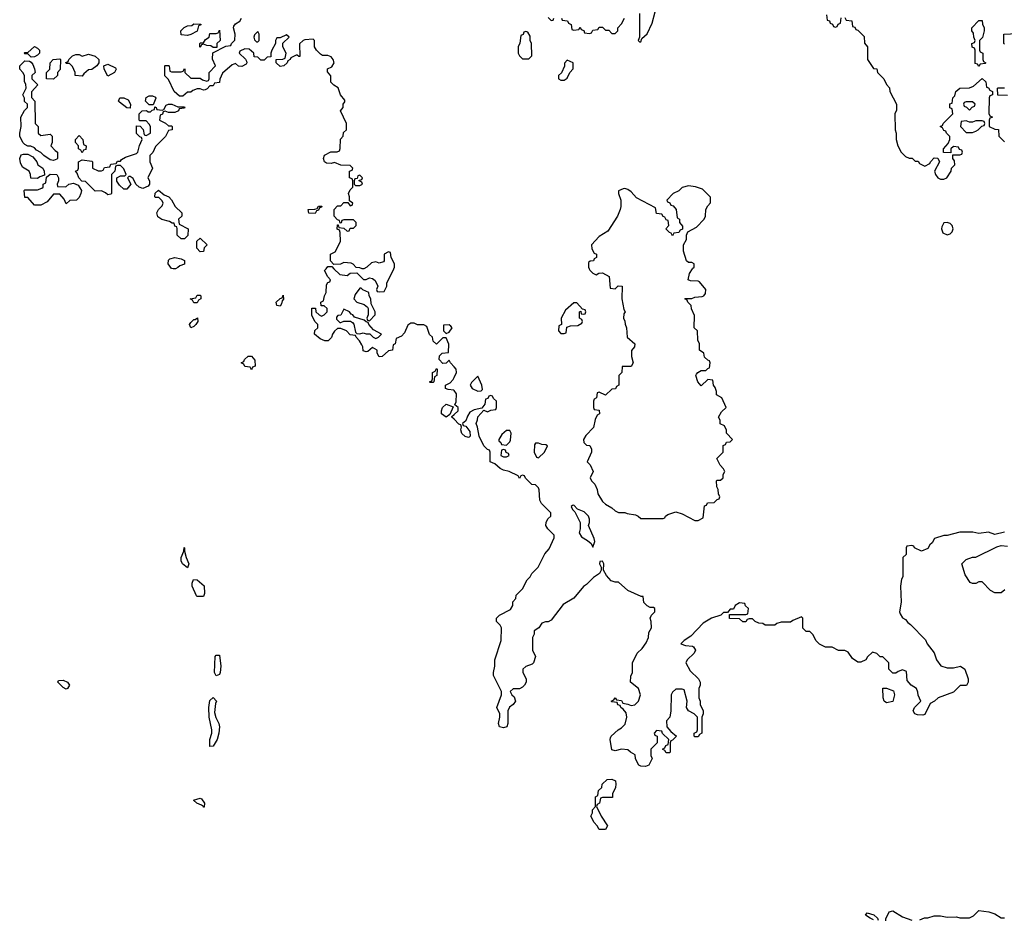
# Model space of a CAD drawing. Header units: inches. Extents: x 2494115 to 2685112, y 774173 to 915163.
# Tile 38 of 215: x 2557278 to 2563449, y 835923 to 841560. Entities that reach past the tile are written whole.
import ezdxf

# ---------------------------------------------------------------- set-up
doc = ezdxf.new("R2010")
doc.units = ezdxf.units.IN
doc.header["$MEASUREMENT"] = 0
for name, color, linetype in [('C5853', 7, 'Continuous'), ('C5854', 7, 'Continuous'), ('C5863', 7, 'Continuous'), ('C5864', 7, 'Continuous')]:
    doc.layers.add(name, color=color, linetype=linetype)

msp = doc.modelspace()

# ---------------------------------------------------------------- linework, layer by layer
at = {"layer": 'C5853', "color": 5, "elevation": 40}
for points in [[(2558254, 840000), (2558250, 839998), (2558240, 840000)], [(2560000, 839385.6), (2559978, 839410), (2559970, 839426), (2559950, 839408), (2559930, 839406), (2559908, 839430), (2559910, 839454), (2559926, 839470), (2559966, 839474), (2559967.3, 839527.3), (2559950, 839566), (2559930, 839566), (2559890, 839526), (2559870, 839546), (2559866, 839570), (2559847.3, 839587.3), (2559830, 839638), (2559810, 839648), (2559771.6, 839648.4), (2559750, 839658), (2559730, 839658), (2559710, 839646), (2559690, 839598), (2559670, 839578), (2559638, 839562), (2559631.6, 839528.4), (2559618, 839522), (2559614, 839490), (2559590, 839486), (2559550, 839448.7), (2559530, 839448), (2559518, 839470), (2559518, 839490), (2559490, 839506), (2559459.6, 839480.4), (2559450, 839478), (2559430, 839486), (2559428, 839510), (2559422, 839522), (2559408.4, 839548.4), (2559386, 839570), (2559382, 839582), (2559350, 839586), (2559326, 839610), (2559290, 839626), (2559270, 839626), (2559250, 839608), (2559238, 839590), (2559231.6, 839568.4), (2559212, 839548), (2559190, 839548.7), (2559160.4, 839560.4), (2559126, 839590), (2559127.3, 839612.7), (2559146, 839630), (2559146, 839650), (2559128.4, 839668.4), (2559108.4, 839708.4), (2559108.4, 839751.6), (2559132.7, 839752.7), (2559134, 839730), (2559154, 839710), (2559170, 839702), (2559186, 839710), (2559206, 839730), (2559206, 839750), (2559187.3, 839767.3), (2559168, 839768), (2559166, 839790), (2559182, 839798), (2559188, 839830), (2559198, 839850), (2559200.4, 839899.6), (2559210, 839914), (2559222, 839918), (2559226, 839930), (2559208.4, 839948.4), (2559188.9, 839988.9), (2559198.2, 840000)], [(2559247.8, 840000), (2559283.6, 839963.6), (2559330, 839958), (2559350, 839972), (2559390, 839974), (2559432.7, 839932.7), (2559450, 839932), (2559470, 839942), (2559490, 839938), (2559505.4, 839925.4), (2559522, 839890), (2559514, 839870), (2559518, 839858), (2559530, 839854), (2559562, 839858), (2559578, 839890), (2559578, 839910), (2559623, 840000)], [(2559434, 840000), (2559430, 839998), (2559425, 840000)], [(2560000, 839237.7), (2559999, 839239), (2559963.1, 839243.1), (2559946, 839250), (2559946, 839270), (2559975.3, 839284.7), (2559994, 839306), (2560000, 839318.4)], [(2560000, 839056), (2559986, 839070), (2559986, 839074), (2560000, 839086.6)]]:
    msp.add_lwpolyline(points, dxfattribs=at)
for points in [[(2559418, 839878), (2559410, 839878), (2559381, 839839), (2559372, 839810), (2559392, 839790), (2559436, 839776), (2559458, 839758), (2559462, 839750), (2559462, 839710), (2559454, 839690), (2559458, 839678), (2559470, 839674), (2559506, 839710), (2559506, 839730), (2559480.4, 839780.4), (2559478, 839810), (2559468, 839830), (2559466, 839850), (2559428.4, 839868.4)], [(2558370, 839786), (2558362, 839802), (2558346, 839810), (2558382, 839818), (2558390, 839834), (2558410, 839834), (2558414, 839830), (2558414, 839810), (2558398, 839802), (2558390, 839786)], [(2558910, 839766), (2558889.3, 839769.3), (2558886, 839790), (2558910, 839814), (2558922, 839818), (2558930, 839834), (2558931.6, 839808.4), (2558922, 839798), (2558919.6, 839780.4)], [(2558350, 839629), (2558342, 839650), (2558350, 839662), (2558370, 839682), (2558378, 839682), (2558392.7, 839692.7), (2558394, 839670), (2558382, 839650), (2558370, 839638)], [(2559310, 839746), (2559291.3, 839708.7), (2559272.7, 839707.3), (2559263.6, 839696.4), (2559263.6, 839683.6), (2559283.6, 839663.6), (2559290, 839662), (2559310, 839672), (2559352, 839672), (2559363.6, 839663.6), (2559371.6, 839651.6), (2559382, 839602), (2559390, 839594), (2559410, 839592), (2559430, 839598), (2559450, 839592), (2559472, 839592), (2559494, 839570), (2559510, 839562), (2559526, 839570), (2559546, 839590), (2559496.4, 839616.4), (2559466, 839650), (2559462, 839662), (2559450, 839666), (2559438, 839678), (2559376.4, 839696.4), (2559366, 839710), (2559354.6, 839714.6), (2559346, 839730)], [(2559970, 839648), (2559934, 839646), (2559934, 839610), (2559950, 839594), (2559970, 839602), (2559988, 839630), (2559980.4, 839640.4)], [(2558730, 839366), (2558722, 839382), (2558690, 839386), (2558682, 839402), (2558666, 839410), (2558682, 839418), (2558686, 839430), (2558710, 839452), (2558731.6, 839451.6), (2558752.7, 839427.3), (2558754, 839390), (2558738, 839382)], [(2559850, 839286), (2559846, 839290), (2559862, 839298), (2559866, 839310), (2559866, 839350), (2559882, 839358), (2559890, 839374), (2559894, 839370), (2559892, 839330), (2559878, 839322), (2559874, 839290), (2559870, 839286)], [(2559950, 839069), (2559922, 839090), (2559922, 839110), (2559928.7, 839130), (2559950, 839151.3), (2559994, 839134), (2559974, 839086)], [(2558330, 838126), (2558298, 838150), (2558289, 838170), (2558289, 838190), (2558306, 838230), (2558308, 838252), (2558310.7, 838250.7), (2558311.3, 838230), (2558322, 838190), (2558338, 838150)], [(2558390, 837946), (2558386, 837950), (2558358, 838010), (2558358, 838030), (2558367.3, 838052.7), (2558390, 838051.3), (2558433.2, 838013.2), (2558436, 837964), (2558430, 837946)], [(2558510, 837448), (2558498, 837470), (2558504, 837570), (2558510, 837578), (2558530, 837578), (2558538.8, 837510), (2558534.8, 837470), (2558530, 837458)], [(2557570, 837365.2), (2557550, 837375.3), (2557535.3, 837390), (2557518, 837410), (2557520.4, 837419.6), (2557550, 837421), (2557578, 837410), (2557591, 837390), (2557578, 837370)], [(2558470, 837006), (2558469, 837009), (2558469.3, 837050), (2558481.2, 837090), (2558481.2, 837110), (2558465.2, 837190), (2558464, 837250), (2558470, 837294), (2558490, 837314), (2558510.9, 837290.9), (2558504.7, 837275.3), (2558499.8, 837219.8), (2558506.8, 837186.8), (2558526, 837150), (2558530.8, 837130), (2558526.8, 837090), (2558514.8, 837050), (2558490, 837008.7)], [(2558430, 836626), (2558429.1, 836629.1), (2558418, 836638), (2558388.7, 836650), (2558368, 836670), (2558410, 836682.8), (2558418.5, 836678.5), (2558436, 836650), (2558434, 836626)]]:
    msp.add_lwpolyline(points, close=True, dxfattribs=at)
at = {"layer": 'C5854', "color": 5, "elevation": 40}
for points in [[(2559425, 840000), (2559410, 840006), (2559387.3, 840007.3), (2559368.4, 840028.4), (2559355.3, 840035.3), (2559310, 840038), (2559288, 840028), (2559246, 840026), (2559226, 840050), (2559226, 840090), (2559254.6, 840105.4), (2559288, 840170), (2559287.3, 840227.3), (2559282, 840242), (2559268.4, 840248.4), (2559270, 840274), (2559274, 840274), (2559278, 840258), (2559310, 840254), (2559330, 840234), (2559342, 840238), (2559350, 840254), (2559370, 840254), (2559386, 840270), (2559386, 840290), (2559370, 840306), (2559310, 840306), (2559298, 840302), (2559292.7, 840287.3), (2559286, 840286), (2559282, 840302), (2559270, 840306), (2559248, 840330), (2559248, 840370), (2559270, 840394), (2559290, 840394), (2559310, 840414), (2559334, 840414), (2559350, 840394), (2559362, 840398), (2559366, 840410), (2559346, 840426), (2559346, 840450), (2559338, 840470), (2559350, 840494), (2559366, 840510), (2559366, 840550), (2559362, 840562), (2559346, 840570), (2559346, 840610), (2559362, 840618), (2559366, 840630), (2559350, 840646), (2559290, 840648), (2559250, 840666), (2559230, 840658), (2559200.4, 840660.4), (2559188.4, 840668.4), (2559182, 840690), (2559188.9, 840711.1), (2559228.4, 840731.6), (2559267.3, 840732.7), (2559282, 840738), (2559287.3, 840752.7), (2559288.4, 840811.6), (2559306, 840830), (2559307.3, 840852.7), (2559326, 840870), (2559326, 840910), (2559288.7, 840990), (2559306, 841010), (2559306, 841030), (2559315.3, 841044.7), (2559315.3, 841055.3), (2559288.4, 841088.4), (2559273.6, 841133.6), (2559246, 841150), (2559228, 841168), (2559227.3, 841207.3), (2559207.3, 841232.7), (2559207.3, 841252.7), (2559234.6, 841265.4), (2559248, 841290), (2559242, 841310), (2559230, 841328), (2559210, 841335.3), (2559176.4, 841336.4), (2559163.1, 841343.1), (2559138, 841370), (2559126, 841390), (2559126, 841430), (2559118, 841438), (2559065.4, 841434.6), (2559054, 841430), (2559032, 841408), (2559034, 841330), (2559028.4, 841328.4), (2559018, 841338), (2559010, 841338), (2558978, 841322), (2558974, 841310), (2558958, 841302), (2558954, 841290), (2558934, 841270), (2558910, 841266), (2558886, 841290), (2558886, 841310), (2558927.3, 841312.7), (2558942, 841318), (2558948, 841350), (2558928, 841390), (2558928, 841412), (2558966, 841450), (2558950, 841466), (2558910, 841446), (2558890, 841446), (2558882, 841430), (2558882, 841410), (2558858, 841370), (2558852, 841350), (2558852.7, 841327.3), (2558830, 841326), (2558810, 841306), (2558790, 841306), (2558770, 841326), (2558747.3, 841327.3), (2558746, 841350), (2558716.4, 841376.4), (2558690, 841378), (2558658, 841362), (2558654, 841350), (2558692.7, 841312.7), (2558699.6, 841299.6), (2558702, 841290), (2558698, 841282), (2558670, 841266), (2558650, 841268), (2558630, 841286), (2558610, 841278), (2558550, 841226), (2558532.7, 841187.3), (2558530, 841166), (2558498, 841162), (2558490, 841146), (2558470, 841146), (2558452.7, 841127.3), (2558439.6, 841120.4), (2558430, 841118), (2558410, 841126), (2558390, 841126), (2558363.6, 841116.4), (2558350, 841106), (2558330, 841106), (2558299.6, 841080.4), (2558280.4, 841080.4), (2558246, 841110), (2558210, 841186), (2558187.3, 841207.3), (2558188, 841270), (2558190, 841274), (2558210, 841274), (2558214, 841270), (2558218, 841238), (2558230, 841234), (2558290, 841234), (2558302, 841238), (2558310, 841254), (2558314, 841250), (2558314, 841230), (2558350, 841194), (2558410, 841194), (2558423.6, 841183.6), (2558450, 841174), (2558462, 841178), (2558466, 841190), (2558466, 841230), (2558506, 841270), (2558487.3, 841312.7), (2558488.4, 841351.6), (2558570, 841394), (2558602, 841398), (2558606, 841410), (2558627.3, 841432.7), (2558628.7, 841470), (2558618, 841510), (2558620.4, 841519.6), (2558630, 841534), (2558658, 841550), (2558668, 841570)], [(2558240, 840000), (2558230, 840002), (2558209, 840030), (2558210, 840054), (2558218, 840062), (2558250, 840071), (2558290, 840062), (2558310, 840052), (2558311.1, 840028.9), (2558282, 840018), (2558270, 840008), (2558254, 840000)], [(2559623, 840000), (2559628, 840010), (2559628, 840030), (2559606, 840070), (2559602, 840102), (2559590, 840106), (2559562, 840090), (2559562, 840050), (2559558, 840042), (2559530, 840035.3), (2559510, 840042), (2559483.6, 840036.4), (2559454, 840010), (2559434, 840000)], [(2559198.2, 840000), (2559210, 840014), (2559234, 840014), (2559247.8, 840000)]]:
    msp.add_lwpolyline(points, dxfattribs=at)
for points in [[(2558330, 841462), (2558290, 841466), (2558288, 841490), (2558308.9, 841511.1), (2558330, 841522), (2558356.4, 841523.6), (2558370, 841534), (2558412.7, 841532.7), (2558412.7, 841527.3), (2558398, 841522), (2558391.1, 841488.9), (2558350, 841468)], [(2558490, 841386), (2558476.4, 841396.4), (2558450, 841398), (2558430, 841406), (2558418, 841402), (2558410, 841386), (2558406, 841390), (2558406, 841410), (2558410, 841414), (2558430, 841414), (2558443.1, 841436.9), (2558466, 841450), (2558470, 841474), (2558510, 841474), (2558522, 841478), (2558530, 841494), (2558534, 841430), (2558514, 841410), (2558514, 841386), (2558510, 841386)], [(2558770, 841486), (2558750, 841466), (2558744.7, 841450), (2558750, 841434), (2558762, 841422), (2558770, 841422), (2558778, 841430), (2558778, 841470)], [(2557350, 841326), (2557330, 841346), (2557310, 841346), (2557306, 841350), (2557310, 841354), (2557330, 841354), (2557370, 841392), (2557390, 841382), (2557402, 841370), (2557402, 841350), (2557390, 841338), (2557370, 841328)], [(2557410, 840834), (2557470, 840842), (2557482, 840830), (2557482, 840790), (2557474, 840770), (2557499.6, 840739.6), (2557514, 840730), (2557514, 840690), (2557510, 840686), (2557490, 840678), (2557470, 840682), (2557429, 840709), (2557410, 840728), (2557383.1, 840743.1), (2557370, 840758), (2557347.3, 840767.3), (2557328.4, 840768.4), (2557310, 840778), (2557298, 840790), (2557278, 840830), (2557278, 840850), (2557288, 840890), (2557286, 840950), (2557308.4, 840991.6), (2557326, 841010), (2557326, 841030), (2557308.4, 841048.4), (2557307.3, 841067.3), (2557298, 841090), (2557318, 841130), (2557316.4, 841156.4), (2557308, 841170), (2557308, 841210), (2557298, 841230), (2557278, 841250), (2557278, 841270), (2557310, 841302), (2557339.6, 841299.6), (2557350, 841294), (2557359.8, 841279.8), (2557371.6, 841251.6), (2557374, 841230), (2557354, 841210), (2557354, 841190), (2557392, 841152), (2557352.7, 841107.3), (2557352.7, 841072.7), (2557372, 841050), (2557374, 840910), (2557394, 840890), (2557394, 840850)], [(2557490, 841188), (2557446, 841190), (2557446, 841230), (2557466, 841250), (2557468, 841290), (2557488, 841310), (2557530, 841314), (2557534, 841310), (2557531.6, 841248.4), (2557514, 841230), (2557514, 841210)], [(2557670, 841206), (2557626, 841210), (2557626, 841230), (2557610, 841266), (2557590, 841286), (2557570, 841286), (2557567.3, 841292.7), (2557582, 841298), (2557586, 841310), (2557610, 841334), (2557630, 841342), (2557650, 841342), (2557670, 841332), (2557710, 841344.7), (2557750, 841332), (2557774, 841310), (2557774, 841290), (2557762, 841270), (2557730, 841248), (2557710, 841246), (2557679.6, 841220.4)], [(2557830, 841206), (2557808, 841250), (2557806, 841270), (2557830, 841282), (2557878, 841258), (2557882, 841250), (2557872, 841230)], [(2557970, 841006), (2557950, 841008.7), (2557903.1, 841043.1), (2557898, 841050), (2557906, 841070), (2557931.1, 841071.1), (2557956.9, 841056.9), (2557971.6, 841031.6)], [(2558090, 841026), (2558066, 841050), (2558070, 841072), (2558090, 841082), (2558110, 841082), (2558130, 841074), (2558131.6, 841068.4), (2558114, 841026), (2558110, 841026)], [(2558270, 841014), (2558310, 841014), (2558314, 841010), (2558310, 841006), (2558278, 841002), (2558274, 840990), (2558250, 840978), (2558210, 840978), (2558190, 840986), (2558178, 840982), (2558172, 840968), (2558158, 840962), (2558154, 840930), (2558192.7, 840912.7), (2558210, 840894), (2558230, 840894), (2558234, 840890), (2558234, 840870), (2558210, 840866), (2558192.7, 840827.3), (2558130, 840766), (2558111.6, 840728.4), (2558094, 840710), (2558094, 840670), (2558111.3, 840630), (2558082, 840570), (2558092, 840550), (2558092, 840530), (2558083.6, 840516.4), (2558050, 840502), (2558026, 840510), (2558006, 840530), (2557990, 840566), (2557970, 840578), (2557962, 840578), (2557954, 840570), (2557974, 840530), (2557950, 840498), (2557930, 840498), (2557903.1, 840523.1), (2557887.3, 840547.3), (2557886, 840570), (2557910, 840582), (2557938, 840582), (2557946, 840590), (2557930, 840626), (2557910, 840646), (2557890, 840646), (2557878, 840642), (2557874, 840610), (2557854, 840590), (2557854, 840470), (2557850, 840466), (2557830, 840462), (2557815.3, 840475.3), (2557790, 840488), (2557750, 840486), (2557690, 840546), (2557668, 840548), (2557648.4, 840568.4), (2557638, 840598), (2557628, 840610), (2557642, 840618), (2557646, 840630), (2557646, 840670), (2557670, 840682), (2557730, 840674), (2557734, 840670), (2557734, 840630), (2557770, 840614), (2557790, 840614), (2557802, 840618), (2557810, 840634), (2557842, 840638), (2557850, 840654), (2557882, 840658), (2557890, 840674), (2557910, 840674), (2557916.4, 840683.6), (2557941.2, 840698.8), (2558010, 840722), (2558018, 840730), (2558028.9, 840771.1), (2558046, 840810), (2558042, 840822), (2558030, 840826), (2558010, 840846), (2558010, 840894), (2558032.7, 840892.7), (2558052, 840872), (2558058, 840838), (2558070, 840834), (2558098, 840850), (2558098, 840890), (2558090, 840906), (2558070, 840926), (2558030, 840926), (2558026, 840930), (2558026, 840970), (2558046, 840990), (2558072, 840992), (2558083.6, 840983.6), (2558098, 840982), (2558107.3, 840992.7), (2558122, 840998), (2558126, 841014), (2558134, 841010), (2558138, 840998), (2558170, 840994), (2558182, 840998), (2558196.4, 841023.6), (2558210, 841031.3), (2558231.3, 841031.3)], [(2557670, 840726), (2557662, 840742), (2557646, 840750), (2557646, 840770), (2557628, 840790), (2557628, 840810), (2557650, 840834), (2557674, 840810), (2557678, 840778), (2557694, 840770), (2557692.7, 840747.3), (2557678, 840742)], [(2557390, 840566), (2557347.3, 840567.3), (2557346, 840590), (2557338, 840610), (2557296.4, 840636.4), (2557283.1, 840663.1), (2557278, 840690), (2557287.3, 840712.7), (2557302, 840718), (2557330, 840718), (2557361, 840701), (2557384.7, 840670), (2557392, 840650), (2557422, 840630), (2557432, 840610), (2557434, 840586), (2557403.6, 840576.4)], [(2557567.3, 840512.7), (2557586, 840530), (2557616, 840536), (2557643.6, 840523.6), (2557664.7, 840490), (2557662, 840470), (2557650, 840446), (2557634, 840430), (2557592.7, 840427.3), (2557570, 840406), (2557556.4, 840436.4), (2557530, 840466), (2557490, 840466), (2557450, 840418), (2557410, 840398), (2557370, 840398), (2557330, 840446), (2557310, 840446), (2557306, 840490), (2557310, 840494), (2557390, 840494), (2557416.4, 840503.6), (2557426, 840510), (2557426, 840530), (2557442, 840538), (2557446, 840574), (2557468.7, 840591.3), (2557510, 840591), (2557522, 840570), (2557522, 840550), (2557512, 840530), (2557514, 840514)], [(2559410, 840586), (2559398, 840582), (2559394, 840566), (2559378, 840562), (2559374, 840550), (2559374, 840530), (2559382, 840522), (2559410, 840522), (2559426, 840530), (2559422, 840542), (2559406, 840550), (2559406, 840554), (2559422, 840558), (2559426, 840570)], [(2558310, 840186), (2558290, 840188), (2558266, 840210), (2558266, 840250), (2558262, 840262), (2558250, 840266), (2558246, 840286), (2558234, 840286), (2558216.4, 840296.4), (2558168.4, 840308.4), (2558144, 840324), (2558138, 840350), (2558148.4, 840371.6), (2558170, 840394), (2558178, 840410), (2558170, 840426), (2558150, 840446), (2558130, 840446), (2558126, 840450), (2558127.3, 840472.7), (2558148.4, 840491.6), (2558183.6, 840463.6), (2558212, 840450), (2558230, 840432), (2558252, 840390), (2558294, 840350), (2558294, 840330), (2558274, 840310), (2558278, 840278), (2558334, 840250), (2558331.6, 840208.4)], [(2559130, 840346), (2559090, 840348), (2559086, 840370), (2559127.3, 840372.7), (2559142, 840378), (2559150, 840392), (2559171.3, 840391.3), (2559170, 840386), (2559158, 840382), (2559150, 840366), (2559138, 840362)], [(2558410, 840106), (2558388.7, 840128.7), (2558388.4, 840171.6), (2558410, 840192), (2558452, 840150), (2558434, 840130), (2558430, 840108)]]:
    msp.add_lwpolyline(points, close=True, dxfattribs=at)
at = {"layer": 'C5863', "color": 5, "elevation": 40}
for points in [[(2560847, 840000), (2560852, 839990), (2560870, 839972), (2560890, 839962), (2560908.4, 839971.6), (2560930, 839974), (2560972, 839950), (2560978, 839878), (2561010, 839874), (2561028.4, 839891.6), (2561054, 839890), (2561051.3, 839810), (2561063.6, 839743.6), (2561072, 839730), (2561063.6, 839716.4), (2561062, 839690), (2561071.6, 839671.6), (2561072.7, 839652.7), (2561082, 839630), (2561084.7, 839570), (2561134, 839530), (2561132, 839510), (2561112.7, 839487.3), (2561112, 839450), (2561122, 839410), (2561110, 839388), (2561054, 839386), (2561051.6, 839348.4), (2561034, 839330), (2561034, 839270), (2561018, 839262), (2561012.7, 839247.3), (2560990, 839246), (2560950, 839208), (2560910, 839226), (2560898, 839222), (2560894, 839190), (2560878, 839182), (2560874, 839170), (2560874, 839130), (2560878, 839118), (2560910, 839114), (2560912, 839090), (2560898, 839082), (2560884.7, 839055.3), (2560875.3, 839004.7), (2560825.4, 838954.6), (2560812, 838930), (2560814, 838910), (2560830, 838894), (2560851.1, 838891.1), (2560862, 838870), (2560862, 838850), (2560834, 838790), (2560854, 838770), (2560872, 838730), (2560854, 838690), (2560862, 838670), (2560882, 838650), (2560896.9, 838616.9), (2560902, 838590), (2560930, 838542), (2560950, 838524.7), (2560990, 838502), (2561010, 838482), (2561030, 838472), (2561070, 838472), (2561085.4, 838465.4), (2561136.9, 838456.9), (2561154, 838450), (2561170, 838434), (2561310, 838434), (2561322, 838438), (2561326, 838450), (2561340.4, 838459.6), (2561390, 838476), (2561430, 838464.7), (2561510, 838422), (2561530, 838422), (2561562, 838438), (2561570, 838514), (2561582, 838518), (2561588, 838532), (2561630, 838534), (2561650, 838554), (2561662, 838558), (2561666, 838570), (2561658, 838590), (2561656.4, 838616.4), (2561647.3, 838632.7), (2561646, 838670), (2561650, 838674), (2561670, 838674), (2561686, 838690), (2561686, 838710), (2561698, 838730), (2561690, 838746), (2561668.4, 838768.4), (2561648, 838810), (2561686, 838850), (2561687.3, 838892.7), (2561702, 838898), (2561707.3, 838912.7), (2561730, 838914), (2561746, 838930), (2561708.4, 838968.4), (2561707.3, 838987.3), (2561694.6, 839014.6), (2561668.4, 839028.4), (2561668, 839050), (2561658, 839070), (2561676.4, 839103.6), (2561706, 839130), (2561678, 839190), (2561646, 839210), (2561646, 839230), (2561636.4, 839256.4), (2561626, 839270), (2561622, 839302), (2561590, 839306), (2561550, 839266), (2561528.7, 839290), (2561515.3, 839330), (2561520.2, 839339.8), (2561528, 839350), (2561550, 839362), (2561578, 839362), (2561590, 839374), (2561602, 839378), (2561606, 839410), (2561602, 839422), (2561590, 839426), (2561570, 839446), (2561566, 839470), (2561538, 839490), (2561538, 839530), (2561528.4, 839551.6), (2561526, 839610), (2561506, 839630), (2561507.3, 839707.3), (2561488.4, 839748.4), (2561486, 839770), (2561466, 839790), (2561462, 839802), (2561446, 839810), (2561450, 839814), (2561490, 839814), (2561510, 839822), (2561555.3, 839824.7), (2561566, 839830), (2561576.4, 839843.6), (2561578, 839870), (2561538, 839918), (2561530, 839922), (2561483.1, 839923.1), (2561468, 839930), (2561475.3, 839970), (2561494.1, 840000)], [(2560000, 839318.4), (2560015.3, 839350), (2560014, 839370), (2560000, 839385.6)], [(2560000, 839086.6), (2560026, 839110), (2560026, 839130), (2560006, 839146), (2560014, 839166), (2560016.5, 839216.5), (2560000, 839237.7)], [(2563450, 838348.7), (2563390, 838335.3), (2563348.9, 838348.9), (2563290, 838341.2), (2563251.3, 838348.7), (2563170, 838348.7), (2563090, 838329), (2563070, 838329), (2563011.6, 838308.4), (2562996.9, 838283.1), (2562982, 838270), (2562970, 838246), (2562930.9, 838229.1), (2562886, 838250), (2562882, 838262), (2562870, 838266), (2562838, 838262), (2562834, 838250), (2562834, 838210), (2562814, 838190), (2562814, 838070), (2562805.4, 838054.6), (2562798, 838010), (2562802.8, 837910), (2562791.3, 837850), (2562796.9, 837836.9), (2562811.6, 837811.6), (2562830, 837802), (2562843.5, 837783.5), (2562862, 837770), (2562955.3, 837675.3), (2562964.7, 837650), (2563010, 837592), (2563024.7, 837550), (2563051.6, 837511.6), (2563090, 837498), (2563130, 837498), (2563174, 837510), (2563202, 837490), (2563222, 837430), (2563222, 837410), (2563212.7, 837387.3), (2563172.7, 837387.3), (2563130, 837346), (2563034, 837310), (2563010.9, 837289.1), (2562984.7, 837275.3), (2562950, 837206), (2562938, 837202), (2562904, 837204), (2562888, 837210), (2562878, 837230), (2562886, 837250), (2562926, 837290), (2562908.4, 837328.4), (2562907.3, 837347.3), (2562898, 837370), (2562866, 837390), (2562840.4, 837420.4), (2562835.3, 837475.3), (2562810, 837486), (2562783.6, 837476.4), (2562770, 837466), (2562750, 837466), (2562726, 837490), (2562726, 837530), (2562688, 837568), (2562670, 837568.7), (2562650, 837588), (2562622, 837598), (2562591.6, 837568.4), (2562582, 837550), (2562550, 837534), (2562530, 837534), (2562498, 837558), (2562470, 837598), (2562450, 837608), (2562410, 837608), (2562370, 837628), (2562328.4, 837628.4), (2562290, 837648), (2562268, 837670), (2562250, 837706), (2562230, 837726), (2562207.3, 837727.3), (2562187.3, 837747.3), (2562186, 837810), (2562178, 837818), (2562123.6, 837796.4), (2562110, 837786), (2562050, 837786), (2562023.6, 837776.4), (2562010, 837766), (2561950, 837766), (2561936.4, 837776.4), (2561910, 837778), (2561888.4, 837788.4), (2561870, 837806), (2561850, 837806), (2561838, 837802), (2561830, 837788), (2561810, 837788), (2561790, 837806), (2561727.3, 837807.3), (2561726, 837834), (2561830, 837834), (2561842, 837838), (2561846, 837870), (2561827.3, 837887.3), (2561822, 837902), (2561790, 837906), (2561762, 837890), (2561752.7, 837867.3), (2561730, 837866), (2561714, 837846), (2561690, 837846), (2561671.6, 837828.4), (2561614, 837810), (2561562, 837778), (2561483.6, 837696.4), (2561442, 837670), (2561422, 837650), (2561450, 837638), (2561494.4, 837634.4), (2561502, 837630), (2561514, 837610), (2561504.7, 837590), (2561462, 837550), (2561452, 837530), (2561479.6, 837479.6), (2561532, 837430), (2561542, 837410), (2561542, 837390), (2561534, 837370), (2561534, 837310), (2561542, 837290), (2561542, 837270), (2561562, 837230), (2561562, 837210), (2561554, 837190), (2561554, 837090), (2561538, 837082), (2561530, 837066), (2561510, 837066), (2561506, 837070), (2561506, 837090), (2561522, 837098), (2561526, 837110), (2561526, 837190), (2561506, 837210), (2561468.9, 837228.9), (2561458, 837250), (2561462, 837290), (2561442, 837362), (2561430, 837366), (2561390, 837366), (2561370, 837346), (2561362, 837330), (2561358, 837230), (2561352, 837190), (2561332.7, 837167.3), (2561334, 837130), (2561359.6, 837099.6), (2561394, 837070), (2561370, 837046), (2561358, 837042), (2561354, 837030), (2561354, 836970), (2561350, 836966), (2561330, 836966), (2561322, 836982), (2561306, 836990), (2561322, 836998), (2561327.3, 837012.7), (2561342, 837018), (2561346, 837050), (2561307.3, 837087.3), (2561302, 837102), (2561270, 837106), (2561254, 837090), (2561258, 837078), (2561274, 837070), (2561274, 837030), (2561234, 836990), (2561234, 836950), (2561242, 836930), (2561222, 836890), (2561199.8, 836880.2), (2561170, 836882), (2561158, 836890), (2561148.4, 836908.4), (2561138, 836930), (2561134.6, 836954.6), (2561106, 836970), (2561090, 836986), (2561050, 836988.7), (2561010, 836978), (2560990, 836986), (2560978, 837050), (2560980.4, 837059.6), (2560986, 837070), (2561028, 837110), (2561050, 837122), (2561073.6, 837146.4), (2561084, 837190), (2561078, 837218), (2561060.4, 837240.4), (2561046, 837250), (2561042, 837262), (2561027.3, 837267.3), (2561022, 837282), (2560990, 837286), (2560986, 837290), (2561002, 837298), (2561010, 837312), (2561018, 837298), (2561050, 837294), (2561058, 837278), (2561090, 837272), (2561110, 837262), (2561133.6, 837266.4), (2561155.3, 837290), (2561168, 837330), (2561155.3, 837370), (2561106, 837410), (2561107.3, 837447.3), (2561118, 837470), (2561118, 837530), (2561148.7, 837590), (2561180.2, 837619.8), (2561204.7, 837655.3), (2561218, 837690), (2561220.4, 837719.6), (2561238, 837750), (2561235.3, 837790), (2561229.1, 837810.9), (2561238, 837830), (2561258, 837850), (2561258, 837870), (2561250, 837878), (2561230, 837878), (2561210, 837888), (2561190, 837908), (2561186, 837946), (2561174, 837946), (2561090, 837984), (2561030, 838035.3), (2561010, 838035.3), (2560984, 838044), (2560956.5, 838076.5), (2560938, 838110), (2560939, 838150), (2560930, 838168), (2560914, 838166), (2560912, 838150), (2560922, 838130), (2560922, 838110), (2560912, 838090), (2560874.4, 838065.6), (2560830, 838022), (2560810.9, 838009.1), (2560750, 837935.3), (2560683.5, 837896.5), (2560610, 837798), (2560590, 837788), (2560572.7, 837787.3), (2560550, 837778), (2560531.3, 837748.7), (2560502, 837730), (2560502, 837710), (2560491.6, 837688.4), (2560492, 837610), (2560511, 837570), (2560498, 837530), (2560490, 837522), (2560450, 837508), (2560432, 837490), (2560431.3, 837470), (2560451.3, 837430), (2560451.3, 837410), (2560442, 837390), (2560430, 837378), (2560410, 837368), (2560370, 837368), (2560352, 837350), (2560362, 837330), (2560378, 837318), (2560384.7, 837290), (2560370.7, 837269.3), (2560346.8, 837253.2), (2560338, 837230), (2560338, 837150), (2560332, 837130), (2560310, 837122), (2560286, 837130), (2560278, 837150), (2560288, 837190), (2560288, 837210), (2560268.7, 837250), (2560298, 837330), (2560298, 837350), (2560248, 837450), (2560248, 837470), (2560255.3, 837510), (2560255.3, 837550), (2560295.3, 837670), (2560298, 837750), (2560290, 837766), (2560266, 837790), (2560266, 837810), (2560286, 837830), (2560354.6, 837865.4), (2560368, 837890), (2560368.4, 837911.6), (2560387.3, 837932.7), (2560390, 837954), (2560430, 837994), (2560458, 838050), (2560478, 838070), (2560488, 838090), (2560528, 838130), (2560570, 838214), (2560596.4, 838243.6), (2560627.3, 838312.7), (2560628, 838330), (2560588, 838370), (2560575.3, 838390), (2560578, 838410), (2560588.4, 838431.6), (2560606, 838450), (2560606, 838470), (2560548.4, 838528.4), (2560538, 838550), (2560534.6, 838614.6), (2560530, 838626), (2560510, 838646), (2560487.3, 838647.3), (2560447.3, 838687.3), (2560442, 838702), (2560430, 838706), (2560418, 838702), (2560410, 838686), (2560402, 838702), (2560346, 838730), (2560310, 838738), (2560288.4, 838748.4), (2560256.4, 838776.4), (2560226, 838790), (2560226, 838850), (2560222, 838862), (2560210, 838866), (2560188, 838890), (2560158, 838950), (2560147.3, 839007.3), (2560138, 839030), (2560147.3, 839052.7), (2560148.4, 839071.6), (2560186, 839114), (2560210, 839102), (2560230, 839114), (2560262, 839118), (2560266, 839130), (2560266, 839170), (2560247.3, 839187.3), (2560242, 839202), (2560230, 839206), (2560218, 839202), (2560212.7, 839187.3), (2560198, 839182), (2560194, 839150), (2560174, 839126), (2560125.4, 839114.6), (2560099.6, 839100.4), (2560083.6, 839076.4), (2560074, 839046), (2560054, 839030), (2560058, 839018), (2560074, 839014), (2560099.6, 838979.6), (2560102, 838950), (2560095.3, 838944.7), (2560090, 838942), (2560070, 838948.7), (2560050, 838968), (2560042, 838990), (2560046, 839006), (2560042, 839022), (2560030, 839026), (2560000, 839056)], [(2563452.7, 837987.3), (2563430, 837968), (2563390, 837968.7), (2563363.1, 837983.1), (2563310, 838038), (2563290, 838038), (2563270, 838028), (2563250, 838028), (2563234.6, 838034.6), (2563202.7, 838082.7), (2563182, 838150), (2563210, 838178), (2563250, 838192), (2563270, 838192), (2563403.1, 838256.9), (2563430, 838264.7), (2563470, 838261)], [(2562630, 835919), (2562608.7, 835930), (2562579, 835950), (2562590, 835964.7), (2562631.3, 835951.3), (2562654, 835930), (2562658, 835918)], [(2562706, 835914), (2562706, 835926), (2562728, 835970), (2562750, 835976), (2562810, 835938), (2562870, 835918)], [(2562920.4, 835919.6), (2562948.4, 835931.6), (2562970, 835932), (2563010, 835944.7), (2563050, 835944.7), (2563090, 835936), (2563150, 835938), (2563170, 835932), (2563230, 835932), (2563255.3, 835944.7), (2563290, 835978), (2563351.1, 835971.1), (2563390, 835958), (2563430, 835932), (2563450, 835932)]]:
    msp.add_lwpolyline(points, dxfattribs=at)
for points in [[(2560770, 839786), (2560750, 839786), (2560699.6, 839740.4), (2560672, 839690), (2560674, 839650), (2560658, 839642), (2560654, 839610), (2560670, 839594), (2560690, 839594), (2560702, 839598), (2560707.3, 839632.7), (2560730, 839642), (2560776.4, 839643.6), (2560802, 839658), (2560806, 839670), (2560802, 839682), (2560786, 839690), (2560786, 839730), (2560794, 839734), (2560798, 839718), (2560810, 839714), (2560822, 839718), (2560826, 839730), (2560822, 839742), (2560806, 839746)], [(2560150, 839326), (2560110, 839286), (2560102, 839270), (2560114, 839250), (2560150, 839232), (2560170, 839234), (2560178, 839242), (2560175.3, 839270)], [(2560350, 838986), (2560330, 838986), (2560299.6, 838960.4), (2560282, 838930), (2560282, 838922), (2560294, 838910), (2560298, 838898), (2560330, 838894), (2560350, 838914), (2560354.6, 838925.4), (2560358, 838970)], [(2560530, 838906), (2560510, 838906), (2560503.6, 838896.4), (2560502, 838850), (2560518, 838818), (2560530, 838814), (2560568, 838850), (2560586, 838890), (2560576.4, 838896.4), (2560550, 838898)], [(2560310, 838866), (2560298, 838862), (2560294, 838830), (2560310, 838822), (2560330, 838822), (2560346, 838830), (2560342, 838842), (2560327.3, 838847.3), (2560322, 838862)], [(2560750, 838518), (2560743.6, 838516.4), (2560734, 838510), (2560742, 838490), (2560756.9, 838476.9), (2560791.3, 838410), (2560791.3, 838370), (2560784.7, 838344.7), (2560799.6, 838319.6), (2560837.3, 838297.3), (2560858.8, 838278.8), (2560870, 838254), (2560882, 838290), (2560879, 838310), (2560842, 838390), (2560848.7, 838410), (2560848.7, 838430), (2560842, 838450), (2560815.5, 838475.5), (2560774, 838494)], [(2562710, 837279), (2562695.3, 837290), (2562688.9, 837311.1), (2562688.7, 837371.3), (2562711.1, 837371.1), (2562754.8, 837354.8), (2562761, 837330), (2562750, 837288)], [(2560910, 836486), (2560898, 836510), (2560878, 836530), (2560858, 836570), (2560868, 836590), (2560868, 836610), (2560886, 836630), (2560886, 836690), (2560902, 836698), (2560906, 836730), (2560926, 836750), (2560928, 836770), (2560960.4, 836799.6), (2560990, 836802), (2561012, 836790), (2561014, 836770), (2561011.6, 836748.4), (2560994, 836710), (2560992.7, 836687.3), (2560930, 836686), (2560918, 836682), (2560912, 836650), (2560898, 836642), (2560894, 836630), (2560922, 836570), (2560962, 836510), (2560950, 836486)]]:
    msp.add_lwpolyline(points, close=True, dxfattribs=at)
at = {"layer": 'C5864', "color": 5, "elevation": 40}
for points in [[(2561162, 841598), (2561162, 841450), (2561154, 841430), (2561162, 841422), (2561170, 841422), (2561178, 841442), (2561210, 841472), (2561242, 841538), (2561261.2, 841610)], [(2560590, 841574), (2560610, 841554), (2560622, 841558), (2560626, 841570)], [(2560674, 841570), (2560678, 841558), (2560712, 841552), (2560718, 841538), (2560734, 841530), (2560738, 841498), (2560750, 841494), (2560782, 841498), (2560790, 841514), (2560798, 841498), (2560812.7, 841492.7), (2560818, 841478), (2560850, 841474), (2560862, 841478), (2560870, 841494), (2560902, 841498), (2560910, 841514), (2560930, 841514), (2560950, 841494), (2560970, 841494), (2560990, 841474), (2561010, 841474), (2561026, 841490), (2561026, 841510), (2561050, 841534), (2561068, 841570)], [(2562334, 841590), (2562338, 841558), (2562352.7, 841552.7), (2562358, 841538), (2562372.7, 841532.7), (2562378, 841518), (2562390, 841514), (2562402, 841518), (2562407.3, 841532.7), (2562422, 841538), (2562427.3, 841572.7)], [(2562450, 841574), (2562458, 841558), (2562492.7, 841552.7), (2562498, 841518), (2562512.7, 841512.7), (2562518, 841498), (2562530, 841494), (2562570, 841454), (2562572.7, 841412.7), (2562591.3, 841390), (2562592, 841310), (2562630, 841254), (2562651.1, 841251.1), (2562654, 841230), (2562694, 841190), (2562710, 841154), (2562730, 841134), (2562732, 841110), (2562774, 841030), (2562772.7, 840992.7), (2562762, 840970), (2562764.7, 840870), (2562771.6, 840848.4), (2562771.3, 840810), (2562782, 840770), (2562802, 840730), (2562830, 840702), (2562852.7, 840692.7), (2562871.6, 840691.6), (2562890, 840674), (2562910, 840674), (2562918, 840658), (2562950, 840642), (2562982, 840658), (2562986, 840670), (2563010, 840694), (2563032.7, 840692.7), (2563042, 840670), (2563012, 840610), (2563018, 840590), (2563032, 840570), (2563050, 840561), (2563070, 840561), (2563088, 840570), (2563115.3, 840610), (2563118, 840630), (2563138, 840650), (2563136.4, 840676.4), (2563126, 840690), (2563126, 840714), (2563170, 840714), (2563182, 840718), (2563186, 840730), (2563182, 840742), (2563167.3, 840747.3), (2563162, 840762), (2563130, 840766), (2563114, 840750), (2563114, 840726), (2563067.3, 840727.3), (2563068.4, 840751.6), (2563096.4, 840783.6), (2563108, 840810), (2563107.3, 840827.3), (2563086, 840850), (2563082, 840862), (2563070, 840866), (2563062, 840882), (2563046, 840890), (2563062, 840898), (2563066, 840910), (2563126, 840970), (2563122, 841002), (2563108.4, 841008.4), (2563108, 841032), (2563122, 841038), (2563126, 841070), (2563138, 841082), (2563146, 841110), (2563170, 841132), (2563230, 841134), (2563256.4, 841143.6), (2563310, 841192), (2563334, 841170), (2563338, 841138), (2563350, 841134), (2563358, 841118), (2563374, 841110), (2563374, 841090), (2563358, 841082), (2563354, 841070), (2563352.7, 840972.7), (2563358, 840958), (2563374, 840950), (2563358, 840942), (2563354, 840930), (2563354, 840890), (2563390, 840874), (2563412.7, 840872.7), (2563414, 840830), (2563450, 840794)], [(2563450, 841406), (2563446, 841410), (2563446, 841470), (2563530, 841474)], [(2563470, 841086), (2563408, 841088), (2563406, 841130), (2563410, 841134), (2563450, 841134)], [(2561494.1, 840000), (2561496.4, 840003.6), (2561506, 840010), (2561506, 840030), (2561490, 840038), (2561470, 840038), (2561458, 840050), (2561438, 840110), (2561438, 840150), (2561456.4, 840183.6), (2561458, 840210), (2561466, 840230), (2561520.4, 840259.6), (2561568, 840310), (2561575.3, 840330), (2561578, 840370), (2561590, 840394), (2561607.3, 840412.7), (2561607.3, 840447.3), (2561558, 840498), (2561513.6, 840513.6), (2561470, 840519), (2561430, 840508), (2561410, 840488), (2561374, 840470), (2561334, 840430), (2561338, 840418), (2561352.7, 840412.7), (2561358, 840398), (2561372.7, 840392.7), (2561391.6, 840371.6), (2561398, 840318), (2561414, 840310), (2561414, 840290), (2561432.7, 840267.3), (2561432.7, 840247.3), (2561418, 840242), (2561410, 840226), (2561378, 840222), (2561370, 840206), (2561362, 840222), (2561350, 840226), (2561328, 840250), (2561346, 840270), (2561342, 840302), (2561330, 840306), (2561322, 840322), (2561310, 840326), (2561302, 840342), (2561270, 840346), (2561262, 840382), (2561144.7, 840444.7), (2561110, 840482), (2561090, 840495.3), (2561070, 840502), (2561059.6, 840500.4), (2561032, 840488), (2561031.3, 840470), (2561044.7, 840430), (2561044.7, 840390), (2561042, 840370), (2561024.7, 840330), (2560964.5, 840235.5), (2560910, 840202), (2560862, 840150), (2560863.6, 840123.6), (2560878, 840098), (2560894, 840090), (2560894, 840070), (2560878, 840062), (2560874, 840050), (2560852.7, 840047.3), (2560842, 840038), (2560842, 840010), (2560847, 840000)]]:
    msp.add_lwpolyline(points, dxfattribs=at)
for points in [[(2563290, 841266), (2563282, 841282), (2563266, 841286), (2563266, 841370), (2563262, 841382), (2563248.4, 841388.4), (2563246, 841410), (2563262, 841418), (2563266, 841430), (2563258, 841450), (2563256.4, 841476.4), (2563246, 841490), (2563246, 841510), (2563290, 841554), (2563310, 841554), (2563312.7, 841532.7), (2563322, 841510), (2563322, 841490), (2563311.6, 841448.4), (2563294, 841430), (2563294, 841370), (2563298, 841358), (2563314, 841350), (2563314, 841310), (2563318, 841298), (2563334, 841290), (2563330, 841286), (2563298, 841282)], [(2560450, 841486), (2560438, 841482), (2560432.7, 841467.3), (2560418, 841462), (2560412.7, 841412.7), (2560402, 841390), (2560402, 841350), (2560410, 841334), (2560430, 841314), (2560470, 841314), (2560487.3, 841332.7), (2560486, 841410), (2560478, 841430), (2560476.4, 841456.4), (2560462, 841482)], [(2560710, 841306), (2560692.7, 841287.3), (2560691.6, 841268.4), (2560672.7, 841227.3), (2560654, 841210), (2560654, 841190), (2560670, 841182), (2560690, 841182), (2560710, 841194), (2560726, 841230), (2560747.3, 841252.7), (2560746, 841290)], [(2563250, 841046), (2563210, 841046), (2563198, 841042), (2563194, 841030), (2563198, 841018), (2563212.7, 841012.7), (2563230, 840994), (2563247.3, 841012.7), (2563262, 841018), (2563266, 841030)], [(2563310, 840926), (2563270, 840926), (2563250, 840918), (2563230, 840918), (2563210, 840926), (2563178, 840922), (2563174, 840890), (2563210, 840854), (2563250, 840854), (2563270, 840862), (2563286, 840870), (2563307.3, 840892.7), (2563322, 840898), (2563326, 840910), (2563322, 840922)], [(2563090, 840288.7), (2563070, 840288), (2563056.9, 840263.1), (2563056, 840250), (2563064, 840224), (2563090, 840211.3), (2563110, 840218), (2563122, 840230), (2563128.7, 840250), (2563122, 840270), (2563110, 840282)]]:
    msp.add_lwpolyline(points, close=True, dxfattribs=at)

doc.saveas('drawing.dxf')
